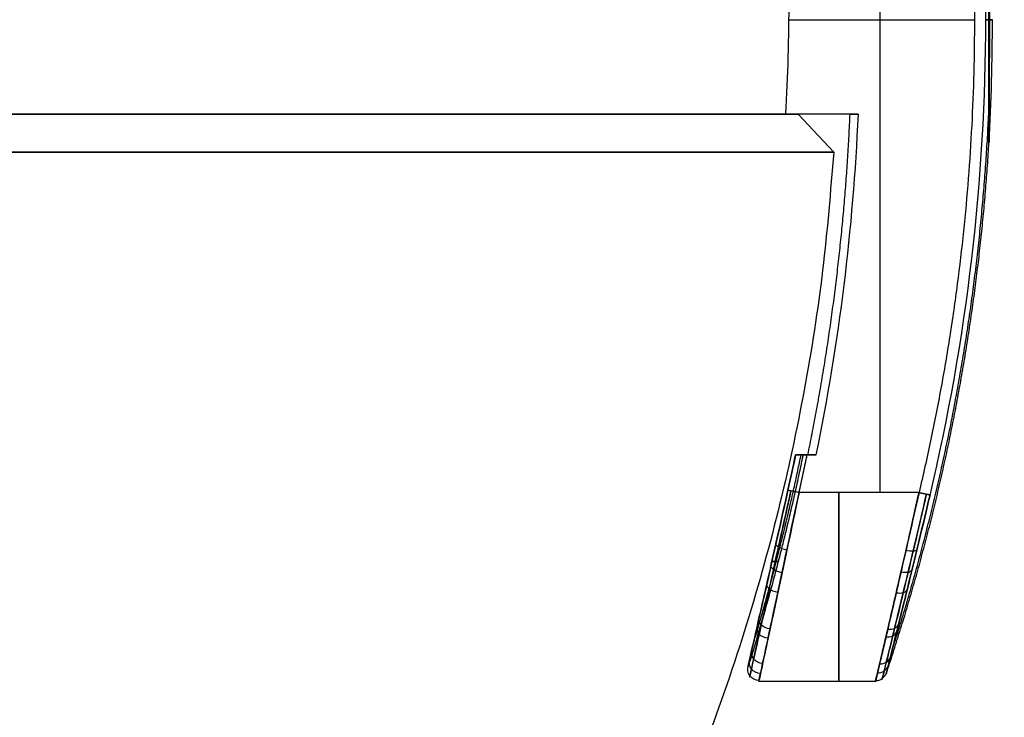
# Model space of a CAD drawing. Header units: millimetres. Extents: x -677 to 676, y -937 to 2.
# Tile 13 of 30: x -577 to -551, y -901 to -883. Entities that reach past the tile are written whole.
import ezdxf

# ---------------------------------------------------------------- set-up
doc = ezdxf.new("R2010")
doc.units = ezdxf.units.MM
doc.header["$MEASUREMENT"] = 0
doc.layers.add('Predefinito', color=1, linetype='Continuous', true_color=0xff0200)

msp = doc.modelspace()

# ---------------------------------------------------------------- linework, layer by layer
at = {"layer": 'Predefinito'}
for p, q in [((-553.827, -895.278, 5), (-553.827, -870.278, 5)), ((-553.827, -895.278, -5), (-553.827, -870.278, -5)), ((-556.239, -882.778, -5), (-551.334, -882.778, -5)), ((-550.949, -882.778, 3.251), (-550.939, -882.778, 3.261)), ((-550.949, -882.778, -3.251), (-550.939, -882.778, -3.261)), ((-566.969, -885.278, 32.287), (-567.08, -885.278, 32.287)), ((-566.969, -885.278, -32.287), (-567.08, -885.278, -32.287)), ((-555.056, -886.276), (-556, -885.278)), ((-554.405, -885.278), (-556, -885.278)), ((-555.32, -885.278, 5), (-555.32, -885.278, -5)), ((-555.516, -894.278, 0), (-555.867, -894.278, 0)), ((-555.791, -894.278, 4.998), (-555.791, -894.278, -4.998)), ((-554.345, -895.278, -5), (-555.973, -895.278, -5)), ((-552.8, -895.278, 5), (-555.973, -895.278, 5)), ((-553.953, -900.278), (-557.037, -900.278))]:
    msp.add_line(p, q, dxfattribs=at)
at = {"layer": 'Predefinito', "extrusion": (0.000118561, -2.15963e-06, 1)}
msp.add_arc((-605.371, -882.778, -4.787), 54.336, 346.625, 13.375, dxfattribs=at)
at = {"layer": 'Predefinito', "extrusion": (-0.000111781, 1.7137e-08, 1)}
msp.add_arc((-605.371, -882.778, 4.785), 54.336, 346.625, 13.375, dxfattribs=at)
at = {"layer": 'Predefinito', "extrusion": (1, -8.74138e-14, -6.40104e-26)}
msp.add_arc((-882.778, 0, -550.949), 3.251, 180, 0, dxfattribs=at)
at = {"layer": 'Predefinito', "extrusion": (1, -1.04897e-13, 1.52674e-26)}
msp.add_arc((-882.778, 0, -550.949), 3.251, 0, 180, dxfattribs=at)
at = {"layer": 'Predefinito'}
for centre, radius, start, end in [((-609, -882.228, 5), 52.764, 356.6862, 360), ((-609, -882.228, -5), 52.764, 356.6862, 360), ((-609, -882.778), 58.142, 356.79427, 0), ((-611.65, -882.778), 57.3, 348.42222, 357.49939)]:
    msp.add_arc(centre, radius, start, end, dxfattribs=at)
at = {"layer": 'Predefinito', "extrusion": (0, 1, 0)}
for centre, radius, start, end in [((609, 0, -882.778), 58.142, 176.79427, 180), ((609, 0, -882.778), 58.142, 180, 183.20573), ((609, 0, -886.276), 53.944, 180, 0)]:
    msp.add_arc(centre, radius, start, end, dxfattribs=at)
at = {"layer": 'Predefinito', "extrusion": (1.14572e-13, 1, 1.95812e-13)}
msp.add_arc((609, 0, -885.278), 53, 65.4133, 174.5867, dxfattribs=at)
at = {"layer": 'Predefinito', "extrusion": (1.1255e-13, 1, -1.94942e-13)}
msp.add_arc((609, 0, -885.278), 53, 185.4133, 294.5867, dxfattribs=at)
at = {"layer": 'Predefinito', "extrusion": (8.63997e-11, 1, 2.53842e-12)}
msp.add_arc((609, 0, -885.278), 53, 174.5867, 180, dxfattribs=at)
at = {"layer": 'Predefinito', "extrusion": (8.45149e-11, 1, -2.44932e-12)}
msp.add_arc((609, 0, -885.278), 53, 180, 185.4133, dxfattribs=at)
at = {"layer": 'Predefinito', "extrusion": (-1.05374e-15, 1, 0)}
msp.add_arc((609, 0, -886.276), 53.944, 0, 180, dxfattribs=at)
at = {"layer": 'Predefinito', "extrusion": (1.07448e-05, -4.03043e-09, 1)}
for centre, radius, end in [((-611.695, -882.778, 4.694), 56.806, 348.3203), ((-611.695, -882.778, 4.994), 57.106, 348.3824)]:
    msp.add_arc(centre, radius, 347.3562, end, dxfattribs=at)
at = {"layer": 'Predefinito', "extrusion": (-1.07094e-05, 4.53872e-09, 1)}
for centre, radius, start, end in [((-611.695, -882.778, -4.694), 56.807, 347.3562, 348.3203), ((-611.695, -882.778, -4.994), 57.107, 348.0288, 348.3825)]:
    msp.add_arc(centre, radius, start, end, dxfattribs=at)
at = {"layer": 'Predefinito', "extrusion": (0.218889, 0.97575, -1.66072e-06)}
msp.add_arc((346.524, 4.698, -995.263), 0.3, 355.2828, 90.0042, dxfattribs=at)
at = {"layer": 'Predefinito', "extrusion": (0.21889, 0.97575, 7.69542e-07)}
msp.add_arc((346.523, -4.699, -995.264), 0.3, 270.0004, 4.71, dxfattribs=at)
at = {"layer": 'Predefinito', "extrusion": (1, 0, 0)}
msp.add_arc((-895.278, 0, -554.919), 5, 89.9999, 270, dxfattribs=at)
at = {"layer": 'Predefinito', "extrusion": (0.231323, 0.972877, -2.90011e-05)}
msp.add_arc((330.709, -4.729, -998.87), 0.3, 184.4526, 245.5139, dxfattribs=at)
at = {"layer": 'Predefinito'}
for points, degree in [([(-552.8, -870.278, 5), (-552.692, -870.734, 5), (-552.487, -871.648, 5), (-552.216, -873.023, 5), (-551.981, -874.404, 5), (-551.782, -875.791, 5), (-551.619, -877.183, 5), (-551.492, -878.578, 5), (-551.401, -879.976, 5), (-551.347, -881.376, 5), (-551.328, -882.777, 5), (-551.347, -884.179, 5), (-551.401, -885.579, 5), (-551.492, -886.977, 5), (-551.619, -888.372, 5), (-551.782, -889.764, 5), (-551.981, -891.151, 5), (-552.216, -892.532, 5), (-552.487, -893.908, 5), (-552.692, -894.821, 5), (-552.8, -895.278, 5)], 3), ([(-552.8, -870.278, -5), (-552.692, -870.734, -5), (-552.487, -871.647, -5), (-552.216, -873.023, -5), (-551.981, -874.404, -5), (-551.782, -875.791, -5), (-551.619, -877.183, -5), (-551.492, -878.578, -5), (-551.401, -879.976, -5), (-551.347, -881.377, -5), (-551.328, -882.778, -5), (-551.347, -884.179, -5), (-551.401, -885.579, -5), (-551.492, -886.977, -5), (-551.619, -888.372, -5), (-551.782, -889.764, -5), (-551.981, -891.151, -5), (-552.216, -892.532, -5), (-552.487, -893.908, -5), (-552.692, -894.821, -5), (-552.8, -895.278, -5)], 3), ([(-556.236, -885.278, 5), (-556.28, -885.278, 5), (-556.325, -885.278, 5)], 2), ([(-556.236, -885.278, -5), (-556.28, -885.278, -5), (-556.325, -885.278, -5)], 2), ([(-554.623, -885.278, 5), (-555.43, -885.278, 5), (-556.236, -885.278, 5)], 2), ([(-554.623, -885.278, -5), (-555.43, -885.278, -5), (-556.236, -885.278, -5)], 2), ([(-556.265, -895.212, -4.675), (-556.195, -894.901, -4.675), (-556.128, -894.59, -4.675), (-556.064, -894.278, -4.675)], 3), ([(-556.064, -894.278, 4.675), (-556.128, -894.59, 4.675), (-556.195, -894.901, 4.675), (-556.265, -895.212, 4.675)], 3), ([(-555.758, -894.278, -5), (-555.749, -894.278, -5), (-555.739, -894.278, -5)], 2), ([(-555.758, -894.278, 5), (-555.749, -894.278, 5), (-555.739, -894.278, 5)], 2), ([(-556.724, -898.813, 3.535), (-556.524, -897.879, 4.461), (-556.247, -896.576, 5), (-555.973, -895.278, 5)], 3), ([(-552.8, -895.278, 5), (-554.387, -895.278, 5), (-555.973, -895.278, 5)], 2), ([(-552.8, -895.278, -5), (-554.387, -895.278, -5), (-555.973, -895.278, -5)], 2)]:
    msp.add_open_spline(points, degree=degree, dxfattribs=at)
for points, knots in [([(-550.949, -886.029), (-550.949, -886.029, 0.426), (-550.948, -885.945, 0.851), (-550.946, -885.621, 1.639), (-550.945, -885.381, 2), (-550.943, -884.779, 2.605), (-550.941, -884.419, 2.847), (-550.94, -883.631, 3.175), (-550.939, -883.204, 3.261), (-550.939, -882.351, 3.261), (-550.94, -881.924, 3.175), (-550.941, -881.136, 2.847), (-550.943, -880.776, 2.605), (-550.945, -880.175, 2), (-550.946, -879.934, 1.639), (-550.948, -879.61, 0.851), (-550.949, -879.526, 0.426), (-550.949, -879.526)], [-1, -1, -1, -1, -0.875002, -0.875002, -0.750001, -0.750001, -0.625001, -0.625001, -0.5, -0.5, -0.375002, -0.375002, -0.250001, -0.250001, -0.125001, -0.125001, 0, 0, 0, 0]), ([(-550.949, -879.526), (-550.949, -879.526, -0.426), (-550.948, -879.61, -0.851), (-550.946, -879.934, -1.639), (-550.945, -880.175, -2), (-550.943, -880.776, -2.605), (-550.941, -881.136, -2.847), (-550.94, -881.924, -3.175), (-550.939, -882.351, -3.261), (-550.939, -883.204, -3.261), (-550.94, -883.631, -3.175), (-550.941, -884.419, -2.847), (-550.943, -884.779, -2.605), (-550.945, -885.381, -2), (-550.946, -885.621, -1.639), (-550.948, -885.945, -0.851), (-550.949, -886.029, -0.426), (-550.949, -886.029)], [0, 0, 0, 0, 0.124998, 0.124998, 0.249999, 0.249999, 0.374999, 0.374999, 0.5, 0.5, 0.624998, 0.624998, 0.749999, 0.749999, 0.874999, 0.874999, 1, 1, 1, 1]), ([(-556.265, -895.212, 4.675), (-556.535, -896.417, 4.676), (-556.809, -897.625, 4.178), (-557.106, -898.933, 2.898), (-557.185, -899.281, 2.379), (-557.294, -899.758, 1.238), (-557.324, -899.888, 0.619), (-557.324, -899.887, 0)], [-1, -1, -1, -1, -0.500002, -0.500002, -0.2500024, -0.2500024, 0, 0, 0, 0]), ([(-557.324, -899.887, 0), (-557.324, -899.888, -0.555), (-557.301, -899.789, -1.104), (-557.21, -899.389, -2.166), (-557.142, -899.093, -2.675), (-556.958, -898.284, -3.577), (-556.842, -897.772, -3.966), (-556.571, -896.575, -4.52), (-556.42, -895.903, -4.675), (-556.265, -895.212, -4.675)], [-1, -1, -1, -1, -0.7503107, -0.7503107, -0.5003854, -0.5003854, -0.2502783, -0.2502783, 0, 0, 0, 0]), ([(-556.188, -895.229, -4.903), (-556.298, -895.73, -4.906), (-556.5, -896.644, -4.77), (-556.767, -897.851, -4.215), (-557.002, -898.909, -3.371), (-557.19, -899.756, -2.137), (-557.301, -900.252, -0.445), (-557.259, -900.065, 1.446), (-557.041, -899.088, 3.298), (-556.661, -897.372, 4.582), (-556.345, -895.941, 4.907), (-556.188, -895.229, 4.903)], [0, 0, 0, 0, 1.47681, 2.658258, 3.839705, 5.373772, 6.907839, 8.794415, 10.680991, 12.782637, 14.884283, 14.884283, 14.884283, 14.884283]), ([(-555.973, -895.278, -5), (-556.075, -895.759, -5), (-556.178, -896.246, -4.929), (-556.376, -897.179, -4.65), (-556.47, -897.625, -4.44), (-556.644, -898.439, -3.904), (-556.722, -898.807, -3.576), (-556.856, -899.432, -2.821), (-556.911, -899.689, -2.396), (-556.994, -900.075, -1.486), (-557.021, -900.202, -1.002), (-557.043, -900.301, -0.018), (-557.037, -900.274, 0.481), (-556.995, -900.08, 1.451), (-556.959, -899.912, 1.923), (-556.86, -899.452, 2.793), (-556.798, -899.159, 3.192), (-556.724, -898.813, 3.535)], [-1, -1, -1, -1, -0.875, -0.875, -0.75, -0.75, -0.625, -0.625, -0.5, -0.5, -0.375, -0.375, -0.25, -0.25, -0.125, -0.125, 0, 0, 0, 0]), ([(-555.973, -895.278, 5), (-556.105, -895.9, 5), (-556.236, -896.524, 4.885), (-556.491, -897.724, 4.408), (-556.614, -898.301, 4.047), (-556.724, -898.813, 3.535)], [0, 0, 0, 0, 0.499986, 0.499986, 1, 1, 1, 1]), ([(-552.8, -895.278, -5), (-552.979, -896.077, -5), (-553.159, -896.873, -4.813), (-553.415, -897.988, -4.223), (-553.499, -898.346, -3.974), (-553.655, -899.014, -3.354), (-553.727, -899.324, -2.983), (-553.85, -899.849, -2.091), (-553.899, -900.059, -1.572), (-553.956, -900.295, -0.423), (-553.961, -900.309, 0.188), (-553.917, -900.128, 1.348), (-553.871, -899.936, 1.891), (-553.754, -899.441, 2.819), (-553.684, -899.14, 3.209), (-553.608, -898.813, 3.536)], [0, 0, 0, 0, 0.249272, 0.249272, 0.373933, 0.373933, 0.49866, 0.49866, 0.623497, 0.623497, 0.750275, 0.750275, 0.875321, 0.875321, 1, 1, 1, 1]), ([(-553.608, -898.813, 3.536), (-553.769, -899.504, 2.844), (-553.885, -899.991, 1.933), (-553.954, -900.28, 0.475), (-553.958, -900.3, -0.025), (-553.933, -900.192, -1.011), (-553.902, -900.065, -1.497), (-553.812, -899.681, -2.408), (-553.751, -899.425, -2.834), (-553.604, -898.798, -3.585), (-553.518, -898.428, -3.908), (-553.235, -897.205, -4.704), (-553.015, -896.24, -5), (-552.8, -895.278, -5)], [-1, -1, -1, -1, -0.75, -0.75, -0.625, -0.625, -0.5, -0.5, -0.375, -0.375, -0.25, -0.25, 0, 0, 0, 0]), ([(-553.608, -898.813, 3.536), (-553.499, -898.348, 4.001), (-553.37, -897.792, 4.37), (-553.093, -896.582, 4.871), (-552.945, -895.925, 5), (-552.8, -895.278, 5)], [0, 0, 0, 0, 0.5, 0.5, 1, 1, 1, 1]), ([(-552.8, -895.278, -5), (-552.727, -895.295, -5), (-552.583, -895.329, -4.942), (-552.515, -895.345, -4.798), (-552.509, -895.347, -4.723)], [0, 0, 0, 0, 0.499988, 1, 1, 1, 1]), ([(-552.509, -895.347, 4.723), (-552.515, -895.345, 4.798), (-552.583, -895.329, 4.942), (-552.727, -895.295, 5), (-552.8, -895.278, 5)], [0, 0, 0, 0, 0.5, 1, 1, 1, 1]), ([(-552.602, -895.325, 4.92), (-552.719, -895.828, 4.918), (-552.934, -896.745, 4.772), (-553.222, -897.95, 4.204), (-553.477, -899, 3.349), (-553.683, -899.838, 2.107), (-553.803, -900.321, 0.41), (-553.752, -900.12, -1.481), (-553.51, -899.139, -3.316), (-553.099, -897.441, -4.586), (-552.766, -896.03, -4.917), (-552.602, -895.325, -4.92)], [0, 0, 0, 0, 1.484935, 2.672883, 3.860831, 5.406414, 6.951996, 8.853168, 10.75434, 12.834612, 14.914885, 14.914885, 14.914885, 14.914885]), ([(-553.669, -900.073, 0), (-553.669, -900.075, 1.234), (-553.541, -899.572, 2.452), (-553.215, -898.262, 3.769), (-553.086, -897.736, 4.121), (-552.807, -896.591, 4.599), (-552.657, -895.97, 4.723), (-552.509, -895.347, 4.723)], [-1, -1, -1, -1, -0.499567, -0.499567, -0.250084, -0.250084, 0, 0, 0, 0]), ([(-552.509, -895.347, -4.723), (-552.657, -895.97, -4.723), (-552.806, -896.591, -4.592), (-553.085, -897.735, -4.114), (-553.215, -898.26, -3.767), (-553.541, -899.572, -2.457), (-553.669, -900.073, -1.226), (-553.669, -900.073, 0)], [-1, -1, -1, -1, -0.7499941, -0.7499941, -0.4995195, -0.4995195, 0, 0, 0, 0]), ([(-556.422, -897.398, 4.519), (-556.508, -897.382, 4.526), (-556.678, -897.316, 4.468), (-556.727, -897.228, 4.305), (-556.711, -897.194, 4.225)], [0.000139, 0.000139, 0.000139, 0.000139, 0.5, 1.000642, 1.000642, 1.000642, 1.000642]), ([(-553.274, -897.372, -4.532), (-553.206, -897.385, -4.526), (-553.071, -897.391, -4.467), (-552.998, -897.352, -4.344), (-552.986, -897.326, -4.281)], [0.000024, 0.000024, 0.000024, 0.000024, 0.5, 1.000556, 1.000556, 1.000556, 1.000556]), ([(-556.533, -897.921, -4.243), (-556.62, -897.907, -4.251), (-556.793, -897.835, -4.198), (-556.839, -897.727, -4.042), (-556.822, -897.684, -3.967)], [0.000063, 0.000063, 0.000063, 0.000063, 0.5, 1.000437, 1.000437, 1.000437, 1.000437]), ([(-553.402, -897.926, 4.239), (-553.335, -897.938, 4.232), (-553.201, -897.936, 4.176), (-553.128, -897.884, 4.063), (-553.114, -897.85, 4.004)], [0.000015, 0.000015, 0.000015, 0.000015, 0.5, 1.000611, 1.000611, 1.000611, 1.000611]), ([(-556.935, -899.798, -2.128), (-557.027, -899.794, -2.136), (-557.21, -899.703, -2.112), (-557.247, -899.518, -2.03), (-557.221, -899.439, -1.989)], [0.000103, 0.000103, 0.000103, 0.000103, 0.5, 1.000932, 1.000932, 1.000932, 1.000932]), ([(-556.991, -900.062, 1.427), (-557.084, -900.06, 1.433), (-557.268, -899.967, 1.417), (-557.304, -899.773, 1.362), (-557.279, -899.689, 1.335)], [0.0001521, 0.0001521, 0.0001521, 0.0001521, 0.5, 0.9938406, 0.9938406, 0.9938406, 0.9938406]), ([(-553.841, -899.806, 2.11), (-553.778, -899.809, 2.104), (-553.651, -899.777, 2.075), (-553.574, -899.681, 2.021), (-553.556, -899.627, 1.993)], [0.000021, 0.000021, 0.000021, 0.000021, 0.5, 1.001453, 1.001453, 1.001453, 1.001453]), ([(-553.898, -900.048, -1.471), (-553.836, -900.05, -1.467), (-553.711, -900.014, -1.446), (-553.634, -899.915, -1.409), (-553.615, -899.859, -1.391)], [0.0000226, 0.0000226, 0.0000226, 0.0000226, 0.5, 0.9909737, 0.9909737, 0.9909737, 0.9909737])]:
    msp.add_open_spline(points, degree=3, knots=knots, dxfattribs=at)
at = {"layer": 'Predefinito', "extrusion": (-1.28538e-11, 1, -6.90412e-13)}
msp.add_rational_spline([(-551.035, -882.778, 4.723), (-550.997, -882.778, 4.236), (-550.965, -882.778, 3.749), (-550.939, -882.778, 3.261)], [1.00035938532, 1.00020702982, 1.00010311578, 1.0000476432], degree=3, dxfattribs=at)
at = {"layer": 'Predefinito', "extrusion": (-1.28222e-11, 1, 1.15478e-12)}
msp.add_rational_spline([(-550.939, -882.778, -3.261), (-550.965, -882.778, -3.749), (-550.997, -882.778, -4.236), (-551.035, -882.778, -4.723)], [1.00004763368, 1.00010310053, 1.00020700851, 1.0003593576], degree=3, dxfattribs=at)
at = {"layer": 'Predefinito', "extrusion": (0.039846, 6.63225e-16, -0.999206)}
msp.add_rational_spline([(-553.514, -899.461, 2.318), (-552.009, -894.776, 2.378), (-551.141, -889.912, 2.413), (-550.943, -884.956, 2.421)], [1.02459405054, 1.01028830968, 1.00222353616, 1.00039972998], degree=3, dxfattribs=at)
at = {"layer": 'Predefinito', "extrusion": (-0.039847, -1.34333e-15, -0.999206)}
msp.add_rational_spline([(-553.514, -899.461, -2.318), (-552.009, -894.776, -2.378), (-551.141, -889.912, -2.413), (-550.943, -884.956, -2.421)], [1.0245935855, 1.01028804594, 1.0022234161, 1.00039969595], degree=3, dxfattribs=at)
at = {"layer": 'Predefinito', "extrusion": (1.10306e-14, -1, 5.92236e-15)}
msp.add_rational_spline([(-631.008, -885.278, 48.118), (-606.184, -885.278, 59.472), (-582.544, -885.278, 45.823), (-558.904, -885.278, 32.175), (-556.325, -885.278, 5)], [0.999999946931, 0.8887065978, 1, 0.8887065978, 0.999999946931], degree=2, knots=[-100.804042, -100.804042, -100.804042, -50.402021, -50.402021, 0, 0, 0], dxfattribs=at)
at = {"layer": 'Predefinito', "extrusion": (-1.10306e-14, 1, 5.92236e-15)}
msp.add_rational_spline([(-556.325, -885.278, -5), (-558.904, -885.278, -32.175), (-582.544, -885.278, -45.823), (-606.184, -885.278, -59.472), (-631.008, -885.278, -48.118)], [0.999999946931, 0.8887065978, 1, 0.8887065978, 0.999999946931], degree=2, knots=[-100.804042, -100.804042, -100.804042, -50.402021, -50.402021, 0, 0, 0], dxfattribs=at)
at = {"layer": 'Predefinito'}
for points, weights, degree in [([(-555.739, -894.278, 5), (-554.823, -889.822, 5), (-554.623, -885.278, 5)], [1, 0.996839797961, 0.999999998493], 2), ([(-555.739, -894.278, -5), (-554.823, -889.822, -5), (-554.623, -885.278, -5)], [1, 0.996839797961, 0.999999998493], 2), ([(-555.056, -886.276), (-557.007, -916.341), (-579.017, -936.81), (-609, -936.778)], [1.32998017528, 1.0938170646, 1.099135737, 1.34593619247], 3)]:
    msp.add_rational_spline(points, weights, degree=degree, dxfattribs=at)
at = {"layer": 'Predefinito', "extrusion": (5.27594e-13, 1, -1.81551e-13)}
msp.add_rational_spline([(-554.405, -885.278), (-554.405, -885.278, 2.505), (-554.623, -885.278, 5)], [0.999999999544, 0.999044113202, 1], degree=2, dxfattribs=at)
at = {"layer": 'Predefinito', "extrusion": (-2.58434e-12, 1, 3.17715e-13)}
msp.add_rational_spline([(-554.623, -885.278, -5), (-554.405, -885.278, -2.505), (-554.405, -885.278)], [1, 0.999044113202, 0.999999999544], degree=2, dxfattribs=at)
at = {"layer": 'Predefinito', "extrusion": (-1.25354e-10, -6.44725e-10, -1)}
msp.add_rational_spline([(-553.669, -900.073, 0), (-552.153, -895.544, 0), (-551.236, -890.837, 0), (-550.949, -886.029)], [1.02693809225, 1.01248748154, 1.00393778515, 1.00128900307], degree=3, dxfattribs=at)
at = {"layer": 'Predefinito', "extrusion": (5.94137e-10, 2.29438e-09, -1)}
msp.add_rational_spline([(-555.867, -894.278), (-556.257, -896.171, 0), (-556.743, -898.043, 0), (-557.324, -899.887, 0)], [1.00109093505, 1.00022781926, 1.00022781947, 1.00109093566], degree=3, dxfattribs=at)
at = {"layer": 'Predefinito', "extrusion": (0.042105, -1.98653e-12, -0.999113)}
msp.add_rational_spline([(-557.186, -899.283, 2.295), (-556.687, -897.634, 2.316), (-556.264, -895.965, 2.334), (-555.917, -894.278, 2.349)], [1.00039551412, 0.999794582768, 0.999878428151, 1.00064705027], degree=3, dxfattribs=at)
at = {"layer": 'Predefinito', "extrusion": (-0.042105, 1.61117e-12, -0.999113)}
msp.add_rational_spline([(-557.185, -899.282, -2.295), (-556.687, -897.634, -2.316), (-556.264, -895.964, -2.334), (-555.917, -894.278, -2.349)], [1.00039511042, 0.999794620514, 0.999878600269, 1.00064704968], degree=3, dxfattribs=at)
at = {"layer": 'Predefinito', "extrusion": (-2.6442e-06, -1, -2.81128e-06)}
msp.add_open_spline([(-555.758, -894.278, 5), (-555.768, -894.278, 5), (-555.788, -894.278, 4.999), (-555.818, -894.278, 4.995), (-555.848, -894.278, 4.988), (-555.876, -894.278, 4.978), (-555.903, -894.278, 4.965), (-555.929, -894.278, 4.95), (-555.953, -894.278, 4.932), (-555.975, -894.278, 4.913), (-555.995, -894.278, 4.891), (-556.013, -894.278, 4.868), (-556.028, -894.278, 4.843), (-556.041, -894.278, 4.817), (-556.051, -894.278, 4.789), (-556.059, -894.278, 4.762), (-556.063, -894.278, 4.733), (-556.065, -894.278, 4.704), (-556.064, -894.278, 4.685), (-556.064, -894.278, 4.675)], degree=3, knots=[-1, -1, -1, -1, -0.941176, -0.882353, -0.823529, -0.764706, -0.705882, -0.647059, -0.588235, -0.529411, -0.470588, -0.411764, -0.352941, -0.294117, -0.235294, -0.17647, -0.117646, -0.058823, 0, 0, 0, 0], dxfattribs=at)
at = {"layer": 'Predefinito', "extrusion": (-1.07446e-06, -1, 1.14258e-06)}
msp.add_open_spline([(-556.064, -894.278, -4.675), (-556.064, -894.278, -4.685), (-556.065, -894.278, -4.704), (-556.063, -894.278, -4.733), (-556.059, -894.278, -4.761), (-556.051, -894.278, -4.789), (-556.041, -894.278, -4.817), (-556.028, -894.278, -4.843), (-556.013, -894.278, -4.868), (-555.995, -894.278, -4.891), (-555.975, -894.278, -4.913), (-555.953, -894.278, -4.932), (-555.929, -894.278, -4.95), (-555.903, -894.278, -4.965), (-555.876, -894.278, -4.977), (-555.848, -894.278, -4.987), (-555.818, -894.278, -4.995), (-555.788, -894.278, -4.999), (-555.768, -894.278, -5), (-555.758, -894.278, -5)], degree=3, dxfattribs=at)
at = {"layer": 'Predefinito', "extrusion": (8.3398e-08, 1, -1.9859e-06)}
msp.add_rational_spline([(-556.064, -894.278, 4.675), (-555.867, -894.278, 2.342), (-555.867, -894.278)], [1, 0.99911996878, 0.99999999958], degree=2, dxfattribs=at)
at = {"layer": 'Predefinito', "extrusion": (1.13691e-08, 1, 2.70801e-07)}
msp.add_rational_spline([(-555.867, -894.278), (-555.867, -894.278, -2.342), (-556.064, -894.278, -4.675)], [0.99999999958, 0.999119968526, 0.99999999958], degree=2, dxfattribs=at)
at = {"layer": 'Predefinito', "extrusion": (-4.8638e-09, -2.26267e-08, -1)}
msp.add_rational_spline([(-555.973, -895.278, 5), (-555.861, -894.778, 5), (-555.758, -894.278, 5)], [1, 0.999959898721, 0.999999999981], degree=2, dxfattribs=at)
at = {"layer": 'Predefinito', "extrusion": (3.45963e-09, 1.6096e-08, -1)}
msp.add_rational_spline([(-555.973, -895.278, -5), (-555.861, -894.778, -5), (-555.758, -894.278, -5)], [0.999999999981, 0.999959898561, 1], degree=2, dxfattribs=at)
at = {"layer": 'Predefinito', "extrusion": (4.05006e-15, 1, 9.07687e-14)}
msp.add_rational_spline([(-555.516, -894.278), (-555.516, -894.278, -2.505), (-555.739, -894.278, -5)], [1, 0.99900579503, 0.999999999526], degree=2, dxfattribs=at)
at = {"layer": 'Predefinito', "extrusion": (2.03809e-12, 1, 1.20247e-24)}
msp.add_rational_spline([(-555.739, -894.278, 5), (-555.516, -894.278, 2.505), (-555.516, -894.278)], [1, 0.999005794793, 1], degree=2, dxfattribs=at)
at = {"layer": 'Predefinito', "extrusion": (-0.210122, -0.93135, 0.297381)}
msp.add_open_spline([(-556.295, -896.798, -4.763), (-556.379, -896.781, -4.769), (-556.546, -896.723, -4.704), (-556.597, -896.657, -4.536), (-556.585, -896.634, -4.454)], degree=3, knots=[0.000046, 0.000046, 0.000046, 0.000046, 0.5, 1.000293, 1.000293, 1.000293, 1.000293], dxfattribs=at)
at = {"layer": 'Predefinito', "extrusion": (-0.224849, -0.928017, -0.29703)}
msp.add_open_spline([(-553.144, -896.802, 4.762), (-553.075, -896.817, 4.757), (-552.936, -896.831, 4.697), (-552.865, -896.807, 4.566), (-552.855, -896.787, 4.498)], degree=3, knots=[0.000008, 0.000008, 0.000008, 0.000008, 0.5, 1.000368, 1.000368, 1.000368, 1.000368], dxfattribs=at)
at = {"layer": 'Predefinito', "extrusion": (2.05057e-12, 1, -7.96544e-14)}
msp.add_rational_spline([(-556.524, -897.101), (-556.524, -897.101, -1.427), (-556.58, -897.101, -2.853), (-556.69, -897.101, -4.276)], [1.00044360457, 0.999898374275, 0.999855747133, 1.00031572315], degree=3, dxfattribs=at)
at = {"layer": 'Predefinito', "extrusion": (5.48975e-12, 1, 1.86219e-13)}
msp.add_rational_spline([(-556.69, -897.101, 4.268), (-556.579, -897.101, 2.848), (-556.524, -897.101, 1.425), (-556.524, -897.101)], [1.00031316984, 0.999855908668, 0.999899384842, 1.00044359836], degree=3, dxfattribs=at)
at = {"layer": 'Predefinito', "extrusion": (0.155563, 0.684082, -0.712623)}
msp.add_open_spline([(-556.739, -898.885, -3.463), (-556.829, -898.875, -3.473), (-557.006, -898.792, -3.432), (-557.048, -898.646, -3.301), (-557.027, -898.585, -3.238)], degree=3, knots=[0.00008, 0.00008, 0.00008, 0.00008, 0.5, 1.00013, 1.00013, 1.00013, 1.00013], dxfattribs=at)
at = {"layer": 'Predefinito', "extrusion": (0.143474, 0.630323, 0.76296)}
msp.add_open_spline([(-556.792, -899.132, 3.185), (-556.882, -899.124, 3.195), (-557.061, -899.039, 3.158), (-557.102, -898.882, 3.037), (-557.079, -898.817, 2.978)], degree=3, knots=[0.0001794, 0.0001794, 0.0001794, 0.0001794, 0.5, 0.9999703, 0.9999703, 0.9999703, 0.9999703], dxfattribs=at)
at = {"layer": 'Predefinito', "extrusion": (-0.169418, -0.68113, -0.712291)}
msp.add_open_spline([(-553.626, -898.891, 3.456), (-553.561, -898.899, 3.448), (-553.431, -898.882, 3.4), (-553.356, -898.807, 3.31), (-553.34, -898.762, 3.264)], degree=3, knots=[0.000021, 0.000021, 0.000021, 0.000021, 0.5, 1.000169, 1.000169, 1.000169, 1.000169], dxfattribs=at)
at = {"layer": 'Predefinito', "extrusion": (0.159016, 0.637658, -0.753728)}
msp.add_open_spline([(-553.674, -899.095, -3.229), (-553.609, -899.101, -3.221), (-553.48, -899.081, -3.177), (-553.404, -899.001, -3.093), (-553.388, -898.955, -3.051)], degree=3, knots=[0.000023, 0.000023, 0.000023, 0.000023, 0.5, 1.00004, 1.00004, 1.00004, 1.00004], dxfattribs=at)
at = {"layer": 'Predefinito', "extrusion": (-0.025724, -0.112529, 0.993315)}
msp.add_open_spline([(-557.031, -900.246, -0.563), (-557.124, -900.245, -0.565), (-557.31, -900.151, -0.559), (-557.345, -899.947, -0.537), (-557.317, -899.858, -0.526)], degree=3, knots=[0.0001248, 0.0001248, 0.0001248, 0.0001248, 0.5, 0.9993867, 0.9993867, 0.9993867, 0.9993867], dxfattribs=at)
at = {"layer": 'Predefinito', "extrusion": (-0.026931, -0.106408, -0.993958)}
msp.add_open_spline([(-553.946, -900.249, 0.532), (-553.884, -900.249, 0.531), (-553.759, -900.21, 0.523), (-553.682, -900.105, 0.51), (-553.662, -900.046, 0.503)], degree=3, knots=[0.0000219, 0.0000219, 0.0000219, 0.0000219, 0.5, 0.998998, 0.998998, 0.998998, 0.998998], dxfattribs=at)

doc.saveas('drawing.dxf')
